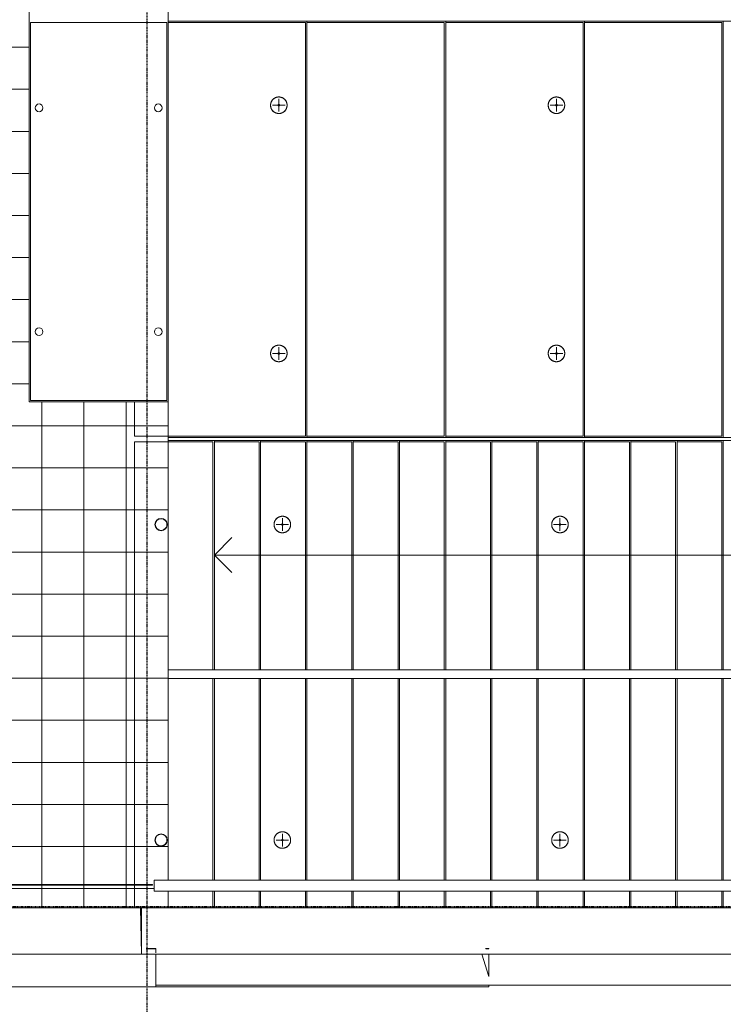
# Model space of a CAD drawing. Header units: millimetres. Extents: x -80560 to 110805, y -11020 to 52719.
# Tile 152 of 184: x 93387 to 98405, y 9304 to 16325. Entities that reach past the tile are written whole.
import ezdxf

# ---------------------------------------------------------------- set-up
doc = ezdxf.new("R2010")
doc.units = ezdxf.units.MM
doc.linetypes.add('CENTER2', pattern=[20, 8, -4, 4, -4])
for name, color, linetype, lineweight in [('A-DETL-MBND', 5, 'Continuous', 18), ('A-FLOR', 192, 'Continuous', 18), ('A-FLOR-HRAL', 11, 'Continuous', 18), ('A-FLOR-PATT', 8, 'Continuous', 18), ('A-GENM', 13, 'Continuous', 18), ('A-WALL', 113, 'Continuous', 35), ('S-FSTN', 2, 'Continuous', 18), ('S-GRID', 1, 'Continuous', 9), ('S-STRS', 31, 'Continuous', 18), ('S-STRS-ANNO', 31, 'Continuous', 18)]:
    doc.layers.add(name, color=color, linetype=linetype, lineweight=lineweight)

# ---------------------------------------------------------------- blocks, each defined once
blk = doc.blocks.new('MB 23 Hijsvoorziening - T-slotanker 7_5 - 150 TV-2055221-DO_01 eerste verdieping')
at = {"layer": 'A-DETL-MBND', "color": 191, "lineweight": 9}
for p, q in [((-45, 0), (45, 0)), ((0, -45), (0, 45))]:
    blk.add_line(p, q, dxfattribs=at)
blk = doc.blocks.new('MB 23_10 Montagebol RB - RB-7_5_10_0-2340175-DO_01 eerste verdieping')
at = {"layer": 'A-DETL-MBND', "color": 191, "lineweight": 9}
for radius, start, end in [(59, 360, 180), (6, 0, 180), (59, 180, 360), (6, 180, 0)]:
    blk.add_arc((0, 0), radius, start, end, dxfattribs=at)
blk = doc.blocks.new('MB 23 Hijsvoorziening - T-slotanker 10_0 - 170 TV-3109803-DO_01 eerste verdieping')
at = {"layer": 'A-DETL-MBND', "color": 191, "lineweight": 9}
for p, q in [((-45, 0), (45, 0)), ((0, -45), (0, 45))]:
    blk.add_line(p, q, dxfattribs=at)
blk = doc.blocks.new('MB 23 Gain Blik - ø83-3728089-DO_01 eerste verdieping')
at = {"layer": 'A-DETL-MBND', "color": 191, "lineweight": 9}
for radius, start, end in [(44, 360, 180), (41.5, 0, 180), (44, 180, 360), (41.5, 180, 0)]:
    blk.add_arc((0, 0), radius, start, end, dxfattribs=at)
blk = doc.blocks.new('MB 23_10 Spijkerflensplaat - M 16 Kunststof 10mm verdiept-1794901-DO_01 eerste verdieping')
at = {"layer": 'S-FSTN', "lineweight": 13}
for start, end in [(0, 180), (180, 0)]:
    blk.add_arc((0, 0), 27.5, start, end, dxfattribs=at)
blk = doc.blocks.new('95251-Leonardo College Leiden_rvt-1-DO_01 eerste verdieping')
at = {"layer": 'A-DETL-MBND', "color": 191, "lineweight": 9}
for p, q in [((70530, 16305), (69550, 16305)), ((70530, 13355), (70530, 16305)), ((71520, 16305), (70540, 16305)), ((71520, 13355), (71520, 16305)), ((72510, 16305), (71530, 16305)), ((72510, 13355), (72510, 16305)), ((73500, 16305), (72520, 16305)), ((73500, 13355), (73500, 16305)), ((69310, 13600), (69310, 13355)), ((69310, 13355), (70530, 13355)), ((70540, 13355), (71520, 13355)), ((71530, 13355), (72510, 13355)), ((72520, 13355), (73500, 13355))]:
    blk.add_line(p, q, dxfattribs=at)
at = {"layer": 'A-DETL-MBND', "color": 191, "lineweight": 9, "flags": 128}
for points in [[(70340, 15774), (70337.6, 15774), (70335.3, 15773.8), (70332.9, 15773.6), (70330.6, 15773.2), (70328.3, 15772.8), (70326, 15772.3), (70323.7, 15771.7), (70321.4, 15771), (70319.2, 15770.2), (70317, 15769.3), (70314.9, 15768.4), (70312.8, 15767.3), (70310.7, 15766.2), (70308.7, 15765), (70306.7, 15763.7), (70304.8, 15762.3), (70302.9, 15760.9), (70301.1, 15759.4), (70299.4, 15757.8), (70297.7, 15756.1), (70296.1, 15754.4), (70294.5, 15752.6), (70293.1, 15750.7), (70291.7, 15748.8), (70290.4, 15746.9), (70289.1, 15744.9), (70288, 15742.8), (70286.9, 15740.7), (70285.9, 15738.6), (70285, 15736.4), (70284.2, 15734.2), (70283.5, 15731.9), (70282.8, 15729.6), (70282.3, 15727.3), (70281.9, 15725), (70281.5, 15722.7), (70281.2, 15720.3), (70281.1, 15718), (70281, 15715.6), (70281, 15713.3), (70281.1, 15710.9), (70281.4, 15708.6), (70281.7, 15706.2), (70282.1, 15703.9), (70282.5, 15701.6), (70283.1, 15699.3), (70283.8, 15697), (70284.6, 15694.8), (70285.4, 15692.6), (70286.4, 15690.4), (70287.4, 15688.3), (70288.5, 15686.2), (70289.7, 15684.2), (70290.9, 15682.2), (70292.3, 15680.3), (70293.7, 15678.4), (70295.2, 15676.6), (70296.8, 15674.8), (70298.4, 15673.1), (70300.1, 15671.5), (70301.9, 15669.9), (70303.8, 15668.4), (70305.6, 15667), (70307.6, 15665.7), (70309.6, 15664.4), (70311.6, 15663.3), (70313.7, 15662.2), (70315.9, 15661.2), (70318, 15660.2), (70320.2, 15659.4), (70322.5, 15658.7), (70324.7, 15658), (70327, 15657.4), (70329.3, 15657), (70331.7, 15656.6), (70334, 15656.3), (70336.4, 15656.1), (70338.7, 15656), (70340, 15656)], [(70340, 15656), (70342.4, 15656), (70344.7, 15656.2), (70347.1, 15656.4), (70349.4, 15656.8), (70351.7, 15657.2), (70354, 15657.7), (70356.3, 15658.3), (70358.6, 15659), (70360.8, 15659.8), (70363, 15660.7), (70365.1, 15661.6), (70367.2, 15662.7), (70369.3, 15663.8), (70371.3, 15665), (70373.3, 15666.3), (70375.2, 15667.7), (70377.1, 15669.1), (70378.9, 15670.6), (70380.6, 15672.2), (70382.3, 15673.9), (70383.9, 15675.6), (70385.5, 15677.4), (70386.9, 15679.3), (70388.3, 15681.2), (70389.6, 15683.1), (70390.9, 15685.1), (70392, 15687.2), (70393.1, 15689.3), (70394.1, 15691.4), (70395, 15693.6), (70395.8, 15695.8), (70396.5, 15698.1), (70397.2, 15700.4), (70397.7, 15702.7), (70398.1, 15705), (70398.5, 15707.3), (70398.8, 15709.7), (70398.9, 15712), (70399, 15714.4), (70399, 15716.7), (70398.9, 15719.1), (70398.6, 15721.4), (70398.3, 15723.8), (70397.9, 15726.1), (70397.5, 15728.4), (70396.9, 15730.7), (70396.2, 15733), (70395.4, 15735.2), (70394.6, 15737.4), (70393.6, 15739.6), (70392.6, 15741.7), (70391.5, 15743.8), (70390.3, 15745.8), (70389.1, 15747.8), (70387.7, 15749.7), (70386.3, 15751.6), (70384.8, 15753.4), (70383.2, 15755.2), (70381.6, 15756.9), (70379.9, 15758.5), (70378.1, 15760.1), (70376.2, 15761.6), (70374.4, 15763), (70372.4, 15764.3), (70370.4, 15765.6), (70368.4, 15766.7), (70366.3, 15767.8), (70364.1, 15768.8), (70362, 15769.8), (70359.8, 15770.6), (70357.5, 15771.3), (70355.3, 15772), (70353, 15772.6), (70350.7, 15773), (70348.3, 15773.4), (70346, 15773.7), (70343.6, 15773.9), (70341.3, 15774), (70340, 15774)], [(72320, 15774), (72317.6, 15774), (72315.3, 15773.8), (72312.9, 15773.6), (72310.6, 15773.2), (72308.3, 15772.8), (72306, 15772.3), (72303.7, 15771.7), (72301.4, 15771), (72299.2, 15770.2), (72297, 15769.3), (72294.9, 15768.4), (72292.8, 15767.3), (72290.7, 15766.2), (72288.7, 15765), (72286.7, 15763.7), (72284.8, 15762.3), (72282.9, 15760.9), (72281.1, 15759.4), (72279.4, 15757.8), (72277.7, 15756.1), (72276.1, 15754.4), (72274.5, 15752.6), (72273.1, 15750.7), (72271.7, 15748.8), (72270.4, 15746.9), (72269.1, 15744.9), (72268, 15742.8), (72266.9, 15740.7), (72265.9, 15738.6), (72265, 15736.4), (72264.2, 15734.2), (72263.5, 15731.9), (72262.8, 15729.6), (72262.3, 15727.3), (72261.9, 15725), (72261.5, 15722.7), (72261.2, 15720.3), (72261.1, 15718), (72261, 15715.6), (72261, 15713.3), (72261.1, 15710.9), (72261.4, 15708.6), (72261.7, 15706.2), (72262.1, 15703.9), (72262.5, 15701.6), (72263.1, 15699.3), (72263.8, 15697), (72264.6, 15694.8), (72265.4, 15692.6), (72266.4, 15690.4), (72267.4, 15688.3), (72268.5, 15686.2), (72269.7, 15684.2), (72270.9, 15682.2), (72272.3, 15680.3), (72273.7, 15678.4), (72275.2, 15676.6), (72276.8, 15674.8), (72278.4, 15673.1), (72280.1, 15671.5), (72281.9, 15669.9), (72283.8, 15668.4), (72285.6, 15667), (72287.6, 15665.7), (72289.6, 15664.4), (72291.6, 15663.3), (72293.7, 15662.2), (72295.9, 15661.2), (72298, 15660.2), (72300.2, 15659.4), (72302.5, 15658.7), (72304.7, 15658), (72307, 15657.4), (72309.3, 15657), (72311.7, 15656.6), (72314, 15656.3), (72316.4, 15656.1), (72318.7, 15656), (72320, 15656)], [(72320, 15656), (72322.4, 15656), (72324.7, 15656.2), (72327.1, 15656.4), (72329.4, 15656.8), (72331.7, 15657.2), (72334, 15657.7), (72336.3, 15658.3), (72338.6, 15659), (72340.8, 15659.8), (72343, 15660.7), (72345.1, 15661.6), (72347.2, 15662.7), (72349.3, 15663.8), (72351.3, 15665), (72353.3, 15666.3), (72355.2, 15667.7), (72357.1, 15669.1), (72358.9, 15670.6), (72360.6, 15672.2), (72362.3, 15673.9), (72363.9, 15675.6), (72365.5, 15677.4), (72366.9, 15679.3), (72368.3, 15681.2), (72369.6, 15683.1), (72370.9, 15685.1), (72372, 15687.2), (72373.1, 15689.3), (72374.1, 15691.4), (72375, 15693.6), (72375.8, 15695.8), (72376.5, 15698.1), (72377.2, 15700.4), (72377.7, 15702.7), (72378.1, 15705), (72378.5, 15707.3), (72378.8, 15709.7), (72378.9, 15712), (72379, 15714.4), (72379, 15716.7), (72378.9, 15719.1), (72378.6, 15721.4), (72378.3, 15723.8), (72377.9, 15726.1), (72377.5, 15728.4), (72376.9, 15730.7), (72376.2, 15733), (72375.4, 15735.2), (72374.6, 15737.4), (72373.6, 15739.6), (72372.6, 15741.7), (72371.5, 15743.8), (72370.3, 15745.8), (72369.1, 15747.8), (72367.7, 15749.7), (72366.3, 15751.6), (72364.8, 15753.4), (72363.2, 15755.2), (72361.6, 15756.9), (72359.9, 15758.5), (72358.1, 15760.1), (72356.2, 15761.6), (72354.4, 15763), (72352.4, 15764.3), (72350.4, 15765.6), (72348.4, 15766.7), (72346.3, 15767.8), (72344.1, 15768.8), (72342, 15769.8), (72339.8, 15770.6), (72337.5, 15771.3), (72335.3, 15772), (72333, 15772.6), (72330.7, 15773), (72328.3, 15773.4), (72326, 15773.7), (72323.6, 15773.9), (72321.3, 15774), (72320, 15774)], [(70340, 14004), (70337.6, 14004), (70335.3, 14003.8), (70332.9, 14003.6), (70330.6, 14003.2), (70328.3, 14002.8), (70326, 14002.3), (70323.7, 14001.7), (70321.4, 14001), (70319.2, 14000.2), (70317, 13999.3), (70314.9, 13998.4), (70312.8, 13997.3), (70310.7, 13996.2), (70308.7, 13995), (70306.7, 13993.7), (70304.8, 13992.3), (70302.9, 13990.9), (70301.1, 13989.4), (70299.4, 13987.8), (70297.7, 13986.1), (70296.1, 13984.4), (70294.5, 13982.6), (70293.1, 13980.7), (70291.7, 13978.8), (70290.4, 13976.9), (70289.1, 13974.9), (70288, 13972.8), (70286.9, 13970.7), (70285.9, 13968.6), (70285, 13966.4), (70284.2, 13964.2), (70283.5, 13961.9), (70282.8, 13959.6), (70282.3, 13957.3), (70281.9, 13955), (70281.5, 13952.7), (70281.2, 13950.3), (70281.1, 13948), (70281, 13945.6), (70281, 13943.3), (70281.1, 13940.9), (70281.4, 13938.6), (70281.7, 13936.2), (70282.1, 13933.9), (70282.5, 13931.6), (70283.1, 13929.3), (70283.8, 13927), (70284.6, 13924.8), (70285.4, 13922.6), (70286.4, 13920.4), (70287.4, 13918.3), (70288.5, 13916.2), (70289.7, 13914.2), (70290.9, 13912.2), (70292.3, 13910.3), (70293.7, 13908.4), (70295.2, 13906.6), (70296.8, 13904.8), (70298.4, 13903.1), (70300.1, 13901.5), (70301.9, 13899.9), (70303.8, 13898.4), (70305.6, 13897), (70307.6, 13895.7), (70309.6, 13894.4), (70311.6, 13893.3), (70313.7, 13892.2), (70315.9, 13891.2), (70318, 13890.2), (70320.2, 13889.4), (70322.5, 13888.7), (70324.7, 13888), (70327, 13887.4), (70329.3, 13887), (70331.7, 13886.6), (70334, 13886.3), (70336.4, 13886.1), (70338.7, 13886), (70340, 13886)], [(70340, 13886), (70342.4, 13886), (70344.7, 13886.2), (70347.1, 13886.4), (70349.4, 13886.8), (70351.7, 13887.2), (70354, 13887.7), (70356.3, 13888.3), (70358.6, 13889), (70360.8, 13889.8), (70363, 13890.7), (70365.1, 13891.6), (70367.2, 13892.7), (70369.3, 13893.8), (70371.3, 13895), (70373.3, 13896.3), (70375.2, 13897.7), (70377.1, 13899.1), (70378.9, 13900.6), (70380.6, 13902.2), (70382.3, 13903.9), (70383.9, 13905.6), (70385.5, 13907.4), (70386.9, 13909.3), (70388.3, 13911.2), (70389.6, 13913.1), (70390.9, 13915.1), (70392, 13917.2), (70393.1, 13919.3), (70394.1, 13921.4), (70395, 13923.6), (70395.8, 13925.8), (70396.5, 13928.1), (70397.2, 13930.4), (70397.7, 13932.7), (70398.1, 13935), (70398.5, 13937.3), (70398.8, 13939.7), (70398.9, 13942), (70399, 13944.4), (70399, 13946.7), (70398.9, 13949.1), (70398.6, 13951.4), (70398.3, 13953.8), (70397.9, 13956.1), (70397.5, 13958.4), (70396.9, 13960.7), (70396.2, 13963), (70395.4, 13965.2), (70394.6, 13967.4), (70393.6, 13969.6), (70392.6, 13971.7), (70391.5, 13973.8), (70390.3, 13975.8), (70389.1, 13977.8), (70387.7, 13979.7), (70386.3, 13981.6), (70384.8, 13983.4), (70383.2, 13985.2), (70381.6, 13986.9), (70379.9, 13988.5), (70378.1, 13990.1), (70376.2, 13991.6), (70374.4, 13993), (70372.4, 13994.3), (70370.4, 13995.6), (70368.4, 13996.7), (70366.3, 13997.8), (70364.1, 13998.8), (70362, 13999.8), (70359.8, 14000.6), (70357.5, 14001.3), (70355.3, 14002), (70353, 14002.6), (70350.7, 14003), (70348.3, 14003.4), (70346, 14003.7), (70343.6, 14003.9), (70341.3, 14004), (70340, 14004)], [(72320, 14004), (72317.6, 14004), (72315.3, 14003.8), (72312.9, 14003.6), (72310.6, 14003.2), (72308.3, 14002.8), (72306, 14002.3), (72303.7, 14001.7), (72301.4, 14001), (72299.2, 14000.2), (72297, 13999.3), (72294.9, 13998.4), (72292.8, 13997.3), (72290.7, 13996.2), (72288.7, 13995), (72286.7, 13993.7), (72284.8, 13992.3), (72282.9, 13990.9), (72281.1, 13989.4), (72279.4, 13987.8), (72277.7, 13986.1), (72276.1, 13984.4), (72274.5, 13982.6), (72273.1, 13980.7), (72271.7, 13978.8), (72270.4, 13976.9), (72269.1, 13974.9), (72268, 13972.8), (72266.9, 13970.7), (72265.9, 13968.6), (72265, 13966.4), (72264.2, 13964.2), (72263.5, 13961.9), (72262.8, 13959.6), (72262.3, 13957.3), (72261.9, 13955), (72261.5, 13952.7), (72261.2, 13950.3), (72261.1, 13948), (72261, 13945.6), (72261, 13943.3), (72261.1, 13940.9), (72261.4, 13938.6), (72261.7, 13936.2), (72262.1, 13933.9), (72262.5, 13931.6), (72263.1, 13929.3), (72263.8, 13927), (72264.6, 13924.8), (72265.4, 13922.6), (72266.4, 13920.4), (72267.4, 13918.3), (72268.5, 13916.2), (72269.7, 13914.2), (72270.9, 13912.2), (72272.3, 13910.3), (72273.7, 13908.4), (72275.2, 13906.6), (72276.8, 13904.8), (72278.4, 13903.1), (72280.1, 13901.5), (72281.9, 13899.9), (72283.8, 13898.4), (72285.6, 13897), (72287.6, 13895.7), (72289.6, 13894.4), (72291.6, 13893.3), (72293.7, 13892.2), (72295.9, 13891.2), (72298, 13890.2), (72300.2, 13889.4), (72302.5, 13888.7), (72304.7, 13888), (72307, 13887.4), (72309.3, 13887), (72311.7, 13886.6), (72314, 13886.3), (72316.4, 13886.1), (72318.7, 13886), (72320, 13886)], [(72320, 13886), (72322.4, 13886), (72324.7, 13886.2), (72327.1, 13886.4), (72329.4, 13886.8), (72331.7, 13887.2), (72334, 13887.7), (72336.3, 13888.3), (72338.6, 13889), (72340.8, 13889.8), (72343, 13890.7), (72345.1, 13891.6), (72347.2, 13892.7), (72349.3, 13893.8), (72351.3, 13895), (72353.3, 13896.3), (72355.2, 13897.7), (72357.1, 13899.1), (72358.9, 13900.6), (72360.6, 13902.2), (72362.3, 13903.9), (72363.9, 13905.6), (72365.5, 13907.4), (72366.9, 13909.3), (72368.3, 13911.2), (72369.6, 13913.1), (72370.9, 13915.1), (72372, 13917.2), (72373.1, 13919.3), (72374.1, 13921.4), (72375, 13923.6), (72375.8, 13925.8), (72376.5, 13928.1), (72377.2, 13930.4), (72377.7, 13932.7), (72378.1, 13935), (72378.5, 13937.3), (72378.8, 13939.7), (72378.9, 13942), (72379, 13944.4), (72379, 13946.7), (72378.9, 13949.1), (72378.6, 13951.4), (72378.3, 13953.8), (72377.9, 13956.1), (72377.5, 13958.4), (72376.9, 13960.7), (72376.2, 13963), (72375.4, 13965.2), (72374.6, 13967.4), (72373.6, 13969.6), (72372.6, 13971.7), (72371.5, 13973.8), (72370.3, 13975.8), (72369.1, 13977.8), (72367.7, 13979.7), (72366.3, 13981.6), (72364.8, 13983.4), (72363.2, 13985.2), (72361.6, 13986.9), (72359.9, 13988.5), (72358.1, 13990.1), (72356.2, 13991.6), (72354.4, 13993), (72352.4, 13994.3), (72350.4, 13995.6), (72348.4, 13996.7), (72346.3, 13997.8), (72344.1, 13998.8), (72342, 13999.8), (72339.8, 14000.6), (72337.5, 14001.3), (72335.3, 14002), (72333, 14002.6), (72330.7, 14003), (72328.3, 14003.4), (72326, 14003.7), (72323.6, 14003.9), (72321.3, 14004), (72320, 14004)]]:
    blk.add_lwpolyline(points, dxfattribs=at)
at = {"layer": 'A-DETL-MBND', "color": 191, "lineweight": 9}
for centre, start, end in [((70340, 15715), 90, 270), ((70340, 15715), 270, 90), ((72320, 15715), 90, 270), ((72320, 15715), 270, 90), ((70340, 13945), 90, 270), ((70340, 13945), 270, 90), ((72320, 13945), 90, 270), ((72320, 13945), 270, 90)]:
    blk.add_arc(centre, 59, start, end, dxfattribs=at)
at = {"layer": 'A-GENM', "color": 130, "lineweight": 9}
for p, q in [((69540, 16305), (68570, 16305)), ((68570, 16305), (68570, 13610)), ((69540, 13610), (69540, 16305)), ((68570, 13610), (69540, 13610)), ((69870, 13315), (69310, 13315)), ((69310, 13315), (69310, 10157.4)), ((69870, 13315), (69870, 11688)), ((70200, 13315), (69880, 13315)), ((70200, 11688), (70200, 13315)), ((70530, 13315), (70210, 13315)), ((70530, 11688), (70530, 13315)), ((70860, 13315), (70540, 13315)), ((70860, 11688), (70860, 13315)), ((71190, 13315), (70870, 13315)), ((71190, 11688), (71190, 13315)), ((71520, 13315), (71200, 13315)), ((71520, 11688), (71520, 13315)), ((71850, 13315), (71530, 13315)), ((71850, 11688), (71850, 13315)), ((72180, 13315), (71860, 13315)), ((72180, 11688), (72180, 13315)), ((72510, 13315), (72190, 13315)), ((72510, 11688), (72510, 13315)), ((72840, 13315), (72520, 13315)), ((72840, 11688), (72840, 13315)), ((73170, 13315), (72850, 13315)), ((73170, 11688), (73170, 13315)), ((73500, 13315), (73180, 13315)), ((73500, 11688), (73500, 13315)), ((69870, 11628), (69870, 10189.6)), ((70200, 10189.6), (70200, 11628)), ((70530, 10189.6), (70530, 11628)), ((70860, 10189.6), (70860, 11628)), ((71190, 10189.6), (71190, 11628)), ((71520, 10189.6), (71520, 11628)), ((71850, 10189.6), (71850, 11628)), ((72180, 10189.6), (72180, 11628)), ((72510, 10189.6), (72510, 11628)), ((72840, 10189.6), (72840, 11628)), ((73170, 10189.6), (73170, 11628)), ((73500, 10189.6), (73500, 11628)), ((69310, 10151.5), (69310, 9991)), ((69870, 10109.6), (69870, 9991)), ((70200, 9991), (70200, 10109.6)), ((70530, 9991), (70530, 10109.6)), ((70860, 9991), (70860, 10109.6)), ((71190, 9991), (71190, 10109.6)), ((71520, 9991), (71520, 10109.6)), ((71850, 9991), (71850, 10109.6)), ((72180, 9991), (72180, 10109.6)), ((72510, 9991), (72510, 10109.6)), ((72840, 9991), (72840, 10109.6)), ((73170, 9991), (73170, 10109.6)), ((73500, 9991), (73500, 10109.6))]:
    blk.add_line(p, q, dxfattribs=at)
at = {"layer": 'A-GENM', "color": 130, "lineweight": 9, "flags": 128}
for points in [[(70365, 12784), (70362.6, 12784), (70360.3, 12783.8), (70357.9, 12783.6), (70355.6, 12783.2), (70353.3, 12782.8), (70351, 12782.3), (70348.7, 12781.7), (70346.4, 12781), (70344.2, 12780.2), (70342, 12779.3), (70339.9, 12778.4), (70337.8, 12777.3), (70335.7, 12776.2), (70333.7, 12775), (70331.7, 12773.7), (70329.8, 12772.3), (70327.9, 12770.9), (70326.1, 12769.4), (70324.4, 12767.8), (70322.7, 12766.1), (70321.1, 12764.4), (70319.5, 12762.6), (70318.1, 12760.7), (70316.7, 12758.8), (70315.4, 12756.9), (70314.1, 12754.9), (70313, 12752.8), (70311.9, 12750.7), (70310.9, 12748.6), (70310, 12746.4), (70309.2, 12744.2), (70308.5, 12741.9), (70307.8, 12739.6), (70307.3, 12737.3), (70306.9, 12735), (70306.5, 12732.7), (70306.2, 12730.3), (70306.1, 12728), (70306, 12725.6), (70306, 12723.3), (70306.1, 12720.9), (70306.4, 12718.6), (70306.7, 12716.2), (70307.1, 12713.9), (70307.5, 12711.6), (70308.1, 12709.3), (70308.8, 12707), (70309.6, 12704.8), (70310.4, 12702.6), (70311.4, 12700.4), (70312.4, 12698.3), (70313.5, 12696.2), (70314.7, 12694.2), (70315.9, 12692.2), (70317.3, 12690.3), (70318.7, 12688.4), (70320.2, 12686.6), (70321.8, 12684.8), (70323.4, 12683.1), (70325.1, 12681.5), (70326.9, 12679.9), (70328.8, 12678.4), (70330.6, 12677), (70332.6, 12675.7), (70334.6, 12674.4), (70336.6, 12673.3), (70338.7, 12672.2), (70340.9, 12671.2), (70343, 12670.2), (70345.2, 12669.4), (70347.5, 12668.7), (70349.7, 12668), (70352, 12667.4), (70354.3, 12667), (70356.7, 12666.6), (70359, 12666.3), (70361.4, 12666.1), (70363.7, 12666), (70365, 12666)], [(70365, 12666), (70367.4, 12666), (70369.7, 12666.2), (70372.1, 12666.4), (70374.4, 12666.8), (70376.7, 12667.2), (70379, 12667.7), (70381.3, 12668.3), (70383.6, 12669), (70385.8, 12669.8), (70388, 12670.7), (70390.1, 12671.6), (70392.2, 12672.7), (70394.3, 12673.8), (70396.3, 12675), (70398.3, 12676.3), (70400.2, 12677.7), (70402.1, 12679.1), (70403.9, 12680.6), (70405.6, 12682.2), (70407.3, 12683.9), (70408.9, 12685.6), (70410.5, 12687.4), (70411.9, 12689.3), (70413.3, 12691.2), (70414.6, 12693.1), (70415.9, 12695.1), (70417, 12697.2), (70418.1, 12699.3), (70419.1, 12701.4), (70420, 12703.6), (70420.8, 12705.8), (70421.5, 12708.1), (70422.2, 12710.4), (70422.7, 12712.7), (70423.1, 12715), (70423.5, 12717.3), (70423.8, 12719.7), (70423.9, 12722), (70424, 12724.4), (70424, 12726.7), (70423.9, 12729.1), (70423.6, 12731.4), (70423.3, 12733.8), (70422.9, 12736.1), (70422.5, 12738.4), (70421.9, 12740.7), (70421.2, 12743), (70420.4, 12745.2), (70419.6, 12747.4), (70418.6, 12749.6), (70417.6, 12751.7), (70416.5, 12753.8), (70415.3, 12755.8), (70414.1, 12757.8), (70412.7, 12759.7), (70411.3, 12761.6), (70409.8, 12763.4), (70408.2, 12765.2), (70406.6, 12766.9), (70404.9, 12768.5), (70403.1, 12770.1), (70401.2, 12771.6), (70399.4, 12773), (70397.4, 12774.3), (70395.4, 12775.6), (70393.4, 12776.7), (70391.3, 12777.8), (70389.1, 12778.8), (70387, 12779.8), (70384.8, 12780.6), (70382.5, 12781.3), (70380.3, 12782), (70378, 12782.6), (70375.7, 12783), (70373.3, 12783.4), (70371, 12783.7), (70368.6, 12783.9), (70366.3, 12784), (70365, 12784)], [(72345, 12784), (72342.6, 12784), (72340.3, 12783.8), (72337.9, 12783.6), (72335.6, 12783.2), (72333.3, 12782.8), (72331, 12782.3), (72328.7, 12781.7), (72326.4, 12781), (72324.2, 12780.2), (72322, 12779.3), (72319.9, 12778.4), (72317.8, 12777.3), (72315.7, 12776.2), (72313.7, 12775), (72311.7, 12773.7), (72309.8, 12772.3), (72307.9, 12770.9), (72306.1, 12769.4), (72304.4, 12767.8), (72302.7, 12766.1), (72301.1, 12764.4), (72299.5, 12762.6), (72298.1, 12760.7), (72296.7, 12758.8), (72295.4, 12756.9), (72294.1, 12754.9), (72293, 12752.8), (72291.9, 12750.7), (72290.9, 12748.6), (72290, 12746.4), (72289.2, 12744.2), (72288.5, 12741.9), (72287.8, 12739.6), (72287.3, 12737.3), (72286.9, 12735), (72286.5, 12732.7), (72286.2, 12730.3), (72286.1, 12728), (72286, 12725.6), (72286, 12723.3), (72286.1, 12720.9), (72286.4, 12718.6), (72286.7, 12716.2), (72287.1, 12713.9), (72287.5, 12711.6), (72288.1, 12709.3), (72288.8, 12707), (72289.6, 12704.8), (72290.4, 12702.6), (72291.4, 12700.4), (72292.4, 12698.3), (72293.5, 12696.2), (72294.7, 12694.2), (72295.9, 12692.2), (72297.3, 12690.3), (72298.7, 12688.4), (72300.2, 12686.6), (72301.8, 12684.8), (72303.4, 12683.1), (72305.1, 12681.5), (72306.9, 12679.9), (72308.8, 12678.4), (72310.6, 12677), (72312.6, 12675.7), (72314.6, 12674.4), (72316.6, 12673.3), (72318.7, 12672.2), (72320.9, 12671.2), (72323, 12670.2), (72325.2, 12669.4), (72327.5, 12668.7), (72329.7, 12668), (72332, 12667.4), (72334.3, 12667), (72336.7, 12666.6), (72339, 12666.3), (72341.4, 12666.1), (72343.7, 12666), (72345, 12666)], [(72345, 12666), (72347.4, 12666), (72349.7, 12666.2), (72352.1, 12666.4), (72354.4, 12666.8), (72356.7, 12667.2), (72359, 12667.7), (72361.3, 12668.3), (72363.6, 12669), (72365.8, 12669.8), (72368, 12670.7), (72370.1, 12671.6), (72372.2, 12672.7), (72374.3, 12673.8), (72376.3, 12675), (72378.3, 12676.3), (72380.2, 12677.7), (72382.1, 12679.1), (72383.9, 12680.6), (72385.6, 12682.2), (72387.3, 12683.9), (72388.9, 12685.6), (72390.5, 12687.4), (72391.9, 12689.3), (72393.3, 12691.2), (72394.6, 12693.1), (72395.9, 12695.1), (72397, 12697.2), (72398.1, 12699.3), (72399.1, 12701.4), (72400, 12703.6), (72400.8, 12705.8), (72401.5, 12708.1), (72402.2, 12710.4), (72402.7, 12712.7), (72403.1, 12715), (72403.5, 12717.3), (72403.8, 12719.7), (72403.9, 12722), (72404, 12724.4), (72404, 12726.7), (72403.9, 12729.1), (72403.6, 12731.4), (72403.3, 12733.8), (72402.9, 12736.1), (72402.5, 12738.4), (72401.9, 12740.7), (72401.2, 12743), (72400.4, 12745.2), (72399.6, 12747.4), (72398.6, 12749.6), (72397.6, 12751.7), (72396.5, 12753.8), (72395.3, 12755.8), (72394.1, 12757.8), (72392.7, 12759.7), (72391.3, 12761.6), (72389.8, 12763.4), (72388.2, 12765.2), (72386.6, 12766.9), (72384.9, 12768.5), (72383.1, 12770.1), (72381.2, 12771.6), (72379.4, 12773), (72377.4, 12774.3), (72375.4, 12775.6), (72373.4, 12776.7), (72371.3, 12777.8), (72369.1, 12778.8), (72367, 12779.8), (72364.8, 12780.6), (72362.5, 12781.3), (72360.3, 12782), (72358, 12782.6), (72355.7, 12783), (72353.3, 12783.4), (72351, 12783.7), (72348.6, 12783.9), (72346.3, 12784), (72345, 12784)], [(70365, 10534), (70362.6, 10534), (70360.3, 10533.8), (70357.9, 10533.6), (70355.6, 10533.2), (70353.3, 10532.8), (70351, 10532.3), (70348.7, 10531.7), (70346.4, 10531), (70344.2, 10530.2), (70342, 10529.3), (70339.9, 10528.4), (70337.8, 10527.3), (70335.7, 10526.2), (70333.7, 10525), (70331.7, 10523.7), (70329.8, 10522.3), (70327.9, 10520.9), (70326.1, 10519.4), (70324.4, 10517.8), (70322.7, 10516.1), (70321.1, 10514.4), (70319.5, 10512.6), (70318.1, 10510.7), (70316.7, 10508.8), (70315.4, 10506.9), (70314.1, 10504.9), (70313, 10502.8), (70311.9, 10500.7), (70310.9, 10498.6), (70310, 10496.4), (70309.2, 10494.2), (70308.5, 10491.9), (70307.8, 10489.6), (70307.3, 10487.3), (70306.9, 10485), (70306.5, 10482.7), (70306.2, 10480.3), (70306.1, 10478), (70306, 10475.6), (70306, 10473.3), (70306.1, 10470.9), (70306.4, 10468.6), (70306.7, 10466.2), (70307.1, 10463.9), (70307.5, 10461.6), (70308.1, 10459.3), (70308.8, 10457), (70309.6, 10454.8), (70310.4, 10452.6), (70311.4, 10450.4), (70312.4, 10448.3), (70313.5, 10446.2), (70314.7, 10444.2), (70315.9, 10442.2), (70317.3, 10440.3), (70318.7, 10438.4), (70320.2, 10436.6), (70321.8, 10434.8), (70323.4, 10433.1), (70325.1, 10431.5), (70326.9, 10429.9), (70328.8, 10428.4), (70330.6, 10427), (70332.6, 10425.7), (70334.6, 10424.4), (70336.6, 10423.3), (70338.7, 10422.2), (70340.9, 10421.2), (70343, 10420.2), (70345.2, 10419.4), (70347.5, 10418.7), (70349.7, 10418), (70352, 10417.4), (70354.3, 10417), (70356.7, 10416.6), (70359, 10416.3), (70361.4, 10416.1), (70363.7, 10416), (70365, 10416)], [(70365, 10416), (70367.4, 10416), (70369.7, 10416.2), (70372.1, 10416.4), (70374.4, 10416.8), (70376.7, 10417.2), (70379, 10417.7), (70381.3, 10418.3), (70383.6, 10419), (70385.8, 10419.8), (70388, 10420.7), (70390.1, 10421.6), (70392.2, 10422.7), (70394.3, 10423.8), (70396.3, 10425), (70398.3, 10426.3), (70400.2, 10427.7), (70402.1, 10429.1), (70403.9, 10430.6), (70405.6, 10432.2), (70407.3, 10433.9), (70408.9, 10435.6), (70410.5, 10437.4), (70411.9, 10439.3), (70413.3, 10441.2), (70414.6, 10443.1), (70415.9, 10445.1), (70417, 10447.2), (70418.1, 10449.3), (70419.1, 10451.4), (70420, 10453.6), (70420.8, 10455.8), (70421.5, 10458.1), (70422.2, 10460.4), (70422.7, 10462.7), (70423.1, 10465), (70423.5, 10467.3), (70423.8, 10469.7), (70423.9, 10472), (70424, 10474.4), (70424, 10476.7), (70423.9, 10479.1), (70423.6, 10481.4), (70423.3, 10483.8), (70422.9, 10486.1), (70422.5, 10488.4), (70421.9, 10490.7), (70421.2, 10493), (70420.4, 10495.2), (70419.6, 10497.4), (70418.6, 10499.6), (70417.6, 10501.7), (70416.5, 10503.8), (70415.3, 10505.8), (70414.1, 10507.8), (70412.7, 10509.7), (70411.3, 10511.6), (70409.8, 10513.4), (70408.2, 10515.2), (70406.6, 10516.9), (70404.9, 10518.5), (70403.1, 10520.1), (70401.2, 10521.6), (70399.4, 10523), (70397.4, 10524.3), (70395.4, 10525.6), (70393.4, 10526.7), (70391.3, 10527.8), (70389.1, 10528.8), (70387, 10529.8), (70384.8, 10530.6), (70382.5, 10531.3), (70380.3, 10532), (70378, 10532.6), (70375.7, 10533), (70373.3, 10533.4), (70371, 10533.7), (70368.6, 10533.9), (70366.3, 10534), (70365, 10534)], [(72345, 10534), (72342.6, 10534), (72340.3, 10533.8), (72337.9, 10533.6), (72335.6, 10533.2), (72333.3, 10532.8), (72331, 10532.3), (72328.7, 10531.7), (72326.4, 10531), (72324.2, 10530.2), (72322, 10529.3), (72319.9, 10528.4), (72317.8, 10527.3), (72315.7, 10526.2), (72313.7, 10525), (72311.7, 10523.7), (72309.8, 10522.3), (72307.9, 10520.9), (72306.1, 10519.4), (72304.4, 10517.8), (72302.7, 10516.1), (72301.1, 10514.4), (72299.5, 10512.6), (72298.1, 10510.7), (72296.7, 10508.8), (72295.4, 10506.9), (72294.1, 10504.9), (72293, 10502.8), (72291.9, 10500.7), (72290.9, 10498.6), (72290, 10496.4), (72289.2, 10494.2), (72288.5, 10491.9), (72287.8, 10489.6), (72287.3, 10487.3), (72286.9, 10485), (72286.5, 10482.7), (72286.2, 10480.3), (72286.1, 10478), (72286, 10475.6), (72286, 10473.3), (72286.1, 10470.9), (72286.4, 10468.6), (72286.7, 10466.2), (72287.1, 10463.9), (72287.5, 10461.6), (72288.1, 10459.3), (72288.8, 10457), (72289.6, 10454.8), (72290.4, 10452.6), (72291.4, 10450.4), (72292.4, 10448.3), (72293.5, 10446.2), (72294.7, 10444.2), (72295.9, 10442.2), (72297.3, 10440.3), (72298.7, 10438.4), (72300.2, 10436.6), (72301.8, 10434.8), (72303.4, 10433.1), (72305.1, 10431.5), (72306.9, 10429.9), (72308.8, 10428.4), (72310.6, 10427), (72312.6, 10425.7), (72314.6, 10424.4), (72316.6, 10423.3), (72318.7, 10422.2), (72320.9, 10421.2), (72323, 10420.2), (72325.2, 10419.4), (72327.5, 10418.7), (72329.7, 10418), (72332, 10417.4), (72334.3, 10417), (72336.7, 10416.6), (72339, 10416.3), (72341.4, 10416.1), (72343.7, 10416), (72345, 10416)], [(72345, 10416), (72347.4, 10416), (72349.7, 10416.2), (72352.1, 10416.4), (72354.4, 10416.8), (72356.7, 10417.2), (72359, 10417.7), (72361.3, 10418.3), (72363.6, 10419), (72365.8, 10419.8), (72368, 10420.7), (72370.1, 10421.6), (72372.2, 10422.7), (72374.3, 10423.8), (72376.3, 10425), (72378.3, 10426.3), (72380.2, 10427.7), (72382.1, 10429.1), (72383.9, 10430.6), (72385.6, 10432.2), (72387.3, 10433.9), (72388.9, 10435.6), (72390.5, 10437.4), (72391.9, 10439.3), (72393.3, 10441.2), (72394.6, 10443.1), (72395.9, 10445.1), (72397, 10447.2), (72398.1, 10449.3), (72399.1, 10451.4), (72400, 10453.6), (72400.8, 10455.8), (72401.5, 10458.1), (72402.2, 10460.4), (72402.7, 10462.7), (72403.1, 10465), (72403.5, 10467.3), (72403.8, 10469.7), (72403.9, 10472), (72404, 10474.4), (72404, 10476.7), (72403.9, 10479.1), (72403.6, 10481.4), (72403.3, 10483.8), (72402.9, 10486.1), (72402.5, 10488.4), (72401.9, 10490.7), (72401.2, 10493), (72400.4, 10495.2), (72399.6, 10497.4), (72398.6, 10499.6), (72397.6, 10501.7), (72396.5, 10503.8), (72395.3, 10505.8), (72394.1, 10507.8), (72392.7, 10509.7), (72391.3, 10511.6), (72389.8, 10513.4), (72388.2, 10515.2), (72386.6, 10516.9), (72384.9, 10518.5), (72383.1, 10520.1), (72381.2, 10521.6), (72379.4, 10523), (72377.4, 10524.3), (72375.4, 10525.6), (72373.4, 10526.7), (72371.3, 10527.8), (72369.1, 10528.8), (72367, 10529.8), (72364.8, 10530.6), (72362.5, 10531.3), (72360.3, 10532), (72358, 10532.6), (72355.7, 10533), (72353.3, 10533.4), (72351, 10533.7), (72348.6, 10533.9), (72346.3, 10534), (72345, 10534)]]:
    blk.add_lwpolyline(points, dxfattribs=at)
at = {"layer": 'A-GENM', "color": 130, "lineweight": 9}
for centre, radius, start, end in [((68630, 15696.3), 27.5, 90, 270), ((68630, 15696.3), 27.5, 270, 90), ((69480, 15696.3), 27.5, 90, 270), ((69480, 15696.3), 27.5, 270, 90), ((68630, 14100), 27.5, 90, 270), ((68630, 14100), 27.5, 270, 90), ((69480, 14100), 27.5, 90, 270), ((69480, 14100), 27.5, 270, 90), ((70365, 12725), 59, 90, 270), ((70365, 12725), 59, 270, 90), ((72345, 12725), 59, 90, 270), ((72345, 12725), 59, 270, 90), ((69500, 12725), 44, 90, 270), ((69500, 12725), 44, 270, 90), ((70365, 10475), 59, 90, 270), ((70365, 10475), 59, 270, 90), ((72345, 10475), 59, 90, 270), ((72345, 10475), 59, 270, 90), ((69500, 10475), 44, 90, 270), ((69500, 10475), 44, 270, 90)]:
    blk.add_arc(centre, radius, start, end, dxfattribs=at)
at = {"color": 130, "lineweight": 9}
for name, p, rotation in [('MB 23_10 Montagebol RB - RB-7_5_10_0-2340175-DO_01 eerste verdieping', (70340, 15715), 269.9999999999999), ('MB 23 Hijsvoorziening - T-slotanker 7_5 - 150 TV-2055221-DO_01 eerste verdieping', (70340, 15715), 269.9999999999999), ('MB 23_10 Montagebol RB - RB-7_5_10_0-2340175-DO_01 eerste verdieping', (72320, 15715), 269.9999999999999), ('MB 23 Hijsvoorziening - T-slotanker 7_5 - 150 TV-2055221-DO_01 eerste verdieping', (72320, 15715), 269.9999999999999), ('MB 23_10 Spijkerflensplaat - M 16 Kunststof 10mm verdiept-1794901-DO_01 eerste verdieping', (68630, 15696.3), 269.9999999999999), ('MB 23_10 Spijkerflensplaat - M 16 Kunststof 10mm verdiept-1794901-DO_01 eerste verdieping', (69480, 15696.3), 269.9999999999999), ('MB 23_10 Spijkerflensplaat - M 16 Kunststof 10mm verdiept-1794901-DO_01 eerste verdieping', (68630, 14100), 269.9999999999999), ('MB 23_10 Montagebol RB - RB-7_5_10_0-2340175-DO_01 eerste verdieping', (70340, 13945), 269.9999999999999), ('MB 23 Hijsvoorziening - T-slotanker 7_5 - 150 TV-2055221-DO_01 eerste verdieping', (70340, 13945), 269.9999999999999), ('MB 23_10 Montagebol RB - RB-7_5_10_0-2340175-DO_01 eerste verdieping', (72320, 13945), 269.9999999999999), ('MB 23 Hijsvoorziening - T-slotanker 7_5 - 150 TV-2055221-DO_01 eerste verdieping', (72320, 13945), 269.9999999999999), ('MB 23_10 Montagebol RB - RB-7_5_10_0-2340175-DO_01 eerste verdieping', (70365, 12725), 269.9999999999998), ('MB 23_10 Montagebol RB - RB-7_5_10_0-2340175-DO_01 eerste verdieping', (72345, 12725), 269.9999999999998), ('MB 23 Gain Blik - ø83-3728089-DO_01 eerste verdieping', (69500, 12725), 90.00000000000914), ('MB 23 Hijsvoorziening - T-slotanker 10_0 - 170 TV-3109803-DO_01 eerste verdieping', (70365, 12725), 269.9999999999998), ('MB 23 Hijsvoorziening - T-slotanker 10_0 - 170 TV-3109803-DO_01 eerste verdieping', (72345, 12725), 269.9999999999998), ('MB 23_10 Montagebol RB - RB-7_5_10_0-2340175-DO_01 eerste verdieping', (70365, 10475), 269.9999999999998), ('MB 23_10 Montagebol RB - RB-7_5_10_0-2340175-DO_01 eerste verdieping', (72345, 10475), 269.9999999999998), ('MB 23 Gain Blik - ø83-3728089-DO_01 eerste verdieping', (69500, 10475), 90.00000000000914), ('MB 23 Hijsvoorziening - T-slotanker 10_0 - 170 TV-3109803-DO_01 eerste verdieping', (70365, 10475), 269.9999999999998), ('MB 23 Hijsvoorziening - T-slotanker 10_0 - 170 TV-3109803-DO_01 eerste verdieping', (72345, 10475), 269.9999999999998)]:
    blk.add_blockref(name, p, dxfattribs=dict(at, rotation=rotation))
blk = doc.blocks.new('Railing - Railing-30438441-DO_01 eerste verdieping')
at = {"layer": 'A-FLOR-HRAL'}
for p, q in [((69450, 10109.6), (69450, 10189.6)), ((69870, 10189.6), (69450, 10189.6)), ((69880, 10189.6), (69870, 10189.6)), ((77470, 10189.6), (69880, 10189.6)), ((77470, 10189.6), (77470, 10109.6)), ((69870, 10109.6), (69450, 10109.6)), ((69880, 10109.6), (69870, 10109.6)), ((77470, 10109.6), (69880, 10109.6))]:
    blk.add_line(p, q, dxfattribs=at)
blk = doc.blocks.new('Basic Wall _ 41_WA_n3o_cladding_vertikaal_random_100mm_oorspronkelijk - ___-31301010-DO_01 eerste verdieping')
at = {"layer": 'A-WALL', "lineweight": 18}
for p, q in [((69393.6, 9701), (69462.2, 9701)), ((69393.8, 9699), (69462.2, 9699)), ((69462.2, 9701), (69462.2, 9699)), ((69462.2, 9699), (69462.2, 9671.1)), ((69462.2, 9661), (69462.2, 9429)), ((69462.2, 9429), (11829, 9429))]:
    blk.add_line(p, q, dxfattribs=at)
blk = doc.blocks.new('Basic Wall _ 41_WA_n3o_cladding_vertikaal_random_100mm_oorspronkelijk - ___-31301006-DO_01 eerste verdieping')
at = {"layer": 'A-WALL', "lineweight": 18}
for p, q in [((71815, 9701), (71836.7, 9701)), ((71815.2, 9699), (71836.7, 9699)), ((71836.7, 9701), (71836.7, 9699)), ((71836.7, 9661), (71836.7, 9501.3)), ((69462.2, 9429), (71836.7, 9429)), ((71836.7, 9439), (71836.7, 9429))]:
    blk.add_line(p, q, dxfattribs=at)
blk = doc.blocks.new('Railing - Railing-32896426-DO_01 eerste verdieping')
at = {"layer": 'A-FLOR-HRAL'}
for p, q in [((69550, 11628), (69550, 11688)), ((69880, 11688), (69550, 11688)), ((77470, 11688), (69880, 11688)), ((77470, 11688), (77470, 11628)), ((69880, 11628), (69550, 11628)), ((77470, 11628), (69880, 11628))]:
    blk.add_line(p, q, dxfattribs=at)
blk = doc.blocks.new('Railing - Railing-34321247-DO_01 eerste verdieping')
at = {"layer": 'A-FLOR-HRAL'}
for p, q in [((69439, 10157.5), (64637, 10157.5)), ((64637, 10152.5), (64637, 10157.5)), ((64637, 10152.5), (69439, 10152.5)), ((69439, 10157.5), (69439, 10152.5))]:
    blk.add_line(p, q, dxfattribs=at)

msp = doc.modelspace()

# ---------------------------------------------------------------- hatches: boundary and pattern name
at = {"layer": 'A-FLOR-PATT'}
h = msp.add_hatch(dxfattribs=at)
h.set_pattern_fill('FP_178', color=256, style=0, pattern_type=2)
h.set_pattern_definition([(270, (88144.82, 29028.5), (300, 2e-14), []), (0, (88144.82, 29028.5), (0, 300), [])])
h.paths.add_polyline_path([(93275.1, 9991), (94444.8, 9991), (94444.8, 10109.6), (94344.8, 10109.6), (94344.8, 10189.6), (94444.8, 10189.6), (94444.8, 13600), (93454.8, 13600), (93454.8, 31150), (94444.8, 31150), (94444.8, 34479), (94294.8, 34479), (94294.8, 34622.3), (94244.8, 34621.4), (94244.8, 34645), (94194.8, 34645), (94194.8, 34735), (94294.8, 34735), (94294.8, 35031), (103513.8, 35031), (103513.8, 35031.5), (103513.8, 41250), (103352.3, 41249.1), (103351.6, 35192.5), (94099.8, 35193.2), (94099.8, 35197.5), (103347.3, 35198.3), (103347.3, 41250), (103308.8, 41250), (103308.8, 41750), (103347.3, 41750), (103347.2, 47652.5), (84131.8, 47653.2), (84131.8, 47657.5), (103352.3, 47656.8), (103352.3, 41750), (103513.8, 41750), (103513.8, 47819), (103513.3, 47819), (84060.8, 47819), (84060.8, 40600), (83943.8, 40600), (83943.8, 40568), (83950.8, 40568), (83950.8, 40590), (83960.8, 40590), (83960.8, 39710), (83950.8, 39710), (83950.8, 39732), (83943.8, 39732), (83943.8, 39700), (84060.8, 39700), (84060.8, 38800), (83943.8, 38800), (83943.8, 38768), (83950.8, 38768), (83950.8, 38790), (83960.8, 38790), (83960.8, 36110), (83950.8, 36110), (83950.8, 36132), (83943.8, 36132), (83943.8, 36100), (84060.8, 36100), (84060.8, 35766), (85294.8, 35766), (85294.8, 35649), (85326.8, 35649), (85326.8, 35656), (85304.8, 35656), (85304.8, 35666), (87984.8, 35666), (87984.8, 35656), (87962.8, 35656), (87962.8, 35649), (87994.8, 35649), (87994.8, 35766), (89460.8, 35766), (89460.8, 32950), (89343.8, 32950), (89343.8, 32918), (89350.8, 32918), (89350.8, 32940), (89360.8, 32940), (89360.8, 31738), (89350.8, 31738), (89350.8, 31760), (89343.8, 31760), (89343.8, 31638), (89350.8, 31638), (89350.8, 31660), (89360.8, 31660), (89360.8, 27445), (89350.8, 27445), (89350.8, 27467), (89343.8, 27467), (89343.8, 27345), (89350.8, 27345), (89350.8, 27367), (89360.8, 27367), (89360.8, 23960), (89350.8, 23960), (89350.8, 23982), (89343.8, 23982), (89343.8, 23950), (89460.8, 23950), (89460.8, 21250), (89343.8, 21250), (89343.8, 21218), (89350.8, 21218), (89350.8, 21240), (89360.8, 21240), (89360.8, 18560), (89350.8, 18560), (89350.8, 18582), (89343.8, 18582), (89343.8, 18550), (89460.8, 18550), (89460.8, 15850), (89343.8, 15850), (89343.8, 15818), (89350.8, 15818), (89350.8, 15840), (89360.8, 15840), (89360.8, 13160), (89350.8, 13160), (89350.8, 13182), (89343.8, 13182), (89343.8, 13150), (89460.8, 13150), (89460.8, 12250), (89343.8, 12250), (89343.8, 12218), (89350.8, 12218), (89350.8, 12240), (89360.8, 12240), (89360.8, 10460), (89350.8, 10460), (89350.8, 10482), (89343.8, 10482), (89343.8, 10450), (89460.8, 10450), (89460.8, 9991), (91344.8, 9991), (91344.8, 10033), (91844.8, 10033), (91844.8, 9991), (92981.5, 9991)], flags=0)
h.paths.add_polyline_path([(92834.6, 10152.5), (89531.8, 10153.2), (89531.8, 10157.5), (94333.8, 10156.8), (94333.8, 10152.5), (92981.5, 10152.5)], flags=0)
h.paths.add_polyline_path([(92518.2, 15188.5), (92178.2, 15228.5), (92518.2, 15268.5)], flags=0)
h.paths.add_polyline_path([(90691.4, 15188.5), (90691.4, 15268.5), (91031.4, 15228.5)], flags=0)
h.paths.add_polyline_path([(89350.8, 27372), (89350.8, 27440), (89360.8, 27440), (89360.8, 27372), (89356.8, 27372)], flags=0)
h.paths.add_polyline_path([(89360.8, 31665), (89350.8, 31665), (89350.8, 31733), (89360.8, 31733)], flags=0)
h.paths.add_polyline_path([(83943.8, 35649), (83953.8, 35649), (83953.8, 35659), (83943.8, 35659)], flags=0)
h.paths.add_polyline_path([(93244.8, 36520), (92904.8, 36560), (93244.8, 36600)], flags=0)
h.paths.add_polyline_path([(89904.8, 39488.5), (89904.8, 39568.5), (90244.8, 39528.5)], flags=0)
h.paths.add_polyline_path([(96504.8, 39828.5), (96544.8, 40168.5), (96584.8, 39828.5)], flags=0)
h.paths.add_polyline_path([(96544.8, 43388.5), (96504.8, 43728.5), (96584.8, 43728.5)], flags=0)

# ---------------------------------------------------------------- linework, layer by layer
at = {"layer": 'A-FLOR'}
for p, q in [((94444.8, 11688), (94444.8, 32960)), ((93454.8, 31150), (93454.8, 13600)), ((93454.8, 13600), (94444.8, 13600)), ((94444.8, 10189.6), (94444.8, 11628)), ((94444.8, 9991), (94444.8, 10109.6))]:
    msp.add_line(p, q, dxfattribs=at)
at = {"layer": 'A-GENM'}
for p, q in [((89460.8, 9991), (94249.1, 9991)), ((94249.1, 9991), (94249.6, 9991)), ((94254.3, 9661), (94249.1, 9991)), ((94249.6, 9991), (94251.8, 9991)), ((94254.3, 9661), (94249.6, 9991)), ((94254.3, 9661), (94251.8, 9991)), ((94251.8, 9991), (94254.8, 9991)), ((94254.8, 9991), (102477.3, 9991)), ((94254.8, 9991), (94254.8, 9661)), ((89460.8, 9661), (94254.8, 9661)), ((102482.1, 9661), (94254.8, 9661))]:
    msp.add_line(p, q, dxfattribs=at)
at = {"layer": 'A-WALL', "lineweight": 18}
for p, q in [((96682.7, 9661), (96731.5, 9501.3)), ((102404.8, 9439), (94357, 9439))]:
    msp.add_line(p, q, dxfattribs=at)
at = {"layer": 'S-GRID', "linetype": 'CENTER2', "lineweight": 25}
for p, q in [((94294.8, 4383.3), (94294.8, 52119.1)), ((29945.3, 10000), (110204.9, 10000))]:
    msp.add_line(p, q, dxfattribs=at)
at = {"layer": 'S-STRS'}
for p, q in [((95434.8, 16315), (94444.8, 16315)), ((96424.8, 16315), (95434.8, 16315)), ((95434.8, 13345), (95434.8, 16315)), ((97414.8, 16315), (96424.8, 16315)), ((96424.8, 13345), (96424.8, 16315)), ((98404.8, 16315), (97414.8, 16315)), ((97414.8, 13345), (97414.8, 16315)), ((99394.8, 16315), (98404.8, 16315)), ((98404.8, 13345), (98404.8, 16315)), ((94444.8, 13345), (94444.8, 13600)), ((95434.8, 13345), (94444.8, 13345)), ((96424.8, 13345), (95434.8, 13345)), ((97414.8, 13345), (96424.8, 13345)), ((98404.8, 13345), (97414.8, 13345)), ((99394.8, 13345), (98404.8, 13345)), ((94444.8, 11688), (94444.8, 13325)), ((94774.8, 13325), (94444.8, 13325)), ((95104.8, 13325), (94774.8, 13325)), ((94774.8, 11688), (94774.8, 13325)), ((95434.8, 13325), (95104.8, 13325)), ((95104.8, 11688), (95104.8, 13325)), ((95764.8, 13325), (95434.8, 13325)), ((95434.8, 11688), (95434.8, 13325)), ((96094.8, 13325), (95764.8, 13325)), ((95764.8, 11688), (95764.8, 13325)), ((96424.8, 13325), (96094.8, 13325)), ((96094.8, 11688), (96094.8, 13325)), ((96754.8, 13325), (96424.8, 13325)), ((96424.8, 11688), (96424.8, 13325)), ((97084.8, 13325), (96754.8, 13325)), ((96754.8, 11688), (96754.8, 13325)), ((97414.8, 13325), (97084.8, 13325)), ((97084.8, 11688), (97084.8, 13325)), ((97744.8, 13325), (97414.8, 13325)), ((97414.8, 11688), (97414.8, 13325)), ((98074.8, 13325), (97744.8, 13325)), ((97744.8, 11688), (97744.8, 13325)), ((98404.8, 13325), (98074.8, 13325)), ((98074.8, 11688), (98074.8, 13325)), ((98734.8, 13325), (98404.8, 13325)), ((98404.8, 11688), (98404.8, 13325)), ((94444.8, 10189.6), (94444.8, 11628)), ((94774.8, 10189.6), (94774.8, 11628)), ((95104.8, 10189.6), (95104.8, 11628)), ((95434.8, 10189.6), (95434.8, 11628)), ((95764.8, 10189.6), (95764.8, 11628)), ((96094.8, 10189.6), (96094.8, 11628)), ((96424.8, 10189.6), (96424.8, 11628)), ((96754.8, 10189.6), (96754.8, 11628)), ((97084.8, 10189.6), (97084.8, 11628)), ((97414.8, 10189.6), (97414.8, 11628)), ((97744.8, 10189.6), (97744.8, 11628)), ((98074.8, 10189.6), (98074.8, 11628)), ((98404.8, 10189.6), (98404.8, 11628)), ((94444.8, 9991), (94444.8, 10109.6)), ((94774.8, 9991), (94774.8, 10109.6)), ((95104.8, 9991), (95104.8, 10109.6)), ((95434.8, 9991), (95434.8, 10109.6)), ((95764.8, 9991), (95764.8, 10109.6)), ((96094.8, 9991), (96094.8, 10109.6)), ((96424.8, 9991), (96424.8, 10109.6)), ((96754.8, 9991), (96754.8, 10109.6)), ((97084.8, 9991), (97084.8, 10109.6)), ((97414.8, 9991), (97414.8, 10109.6)), ((97744.8, 9991), (97744.8, 10109.6)), ((98074.8, 9991), (98074.8, 10109.6)), ((98404.8, 9991), (98404.8, 10109.6))]:
    msp.add_line(p, q, dxfattribs=at)
at = {"layer": 'S-STRS-ANNO'}
for p, q in [((94774.8, 12507.5), (94899.8, 12632.5)), ((95104.8, 12507.5), (94774.8, 12507.5)), ((94774.8, 12507.5), (94899.8, 12382.5)), ((95434.8, 12507.5), (95104.8, 12507.5)), ((95764.8, 12507.5), (95434.8, 12507.5)), ((96094.8, 12507.5), (95764.8, 12507.5)), ((96424.8, 12507.5), (96094.8, 12507.5)), ((96754.8, 12507.5), (96424.8, 12507.5)), ((97084.8, 12507.5), (96754.8, 12507.5)), ((97414.8, 12507.5), (97084.8, 12507.5)), ((97744.8, 12507.5), (97414.8, 12507.5)), ((98074.8, 12507.5), (97744.8, 12507.5)), ((98404.8, 12507.5), (98074.8, 12507.5)), ((98734.8, 12507.5), (98404.8, 12507.5))]:
    msp.add_line(p, q, dxfattribs=at)

# ---------------------------------------------------------------- block references
at = {"color": 250, "lineweight": 5}
msp.add_blockref('95251-Leonardo College Leiden_rvt-1-DO_01 eerste verdieping', (24894.8, 0), dxfattribs=at)
at = {"layer": 'A-FLOR-HRAL'}
for name in ['Railing - Railing-32896426-DO_01 eerste verdieping', 'Railing - Railing-30438441-DO_01 eerste verdieping', 'Railing - Railing-34321247-DO_01 eerste verdieping']:
    msp.add_blockref(name, (24894.8, 0), dxfattribs=at)
at = {"layer": 'A-WALL', "lineweight": 18}
for name in ['Basic Wall _ 41_WA_n3o_cladding_vertikaal_random_100mm_oorspronkelijk - ___-31301010-DO_01 eerste verdieping', 'Basic Wall _ 41_WA_n3o_cladding_vertikaal_random_100mm_oorspronkelijk - ___-31301006-DO_01 eerste verdieping']:
    msp.add_blockref(name, (24894.8, 0), dxfattribs=at)

doc.saveas('drawing.dxf')
